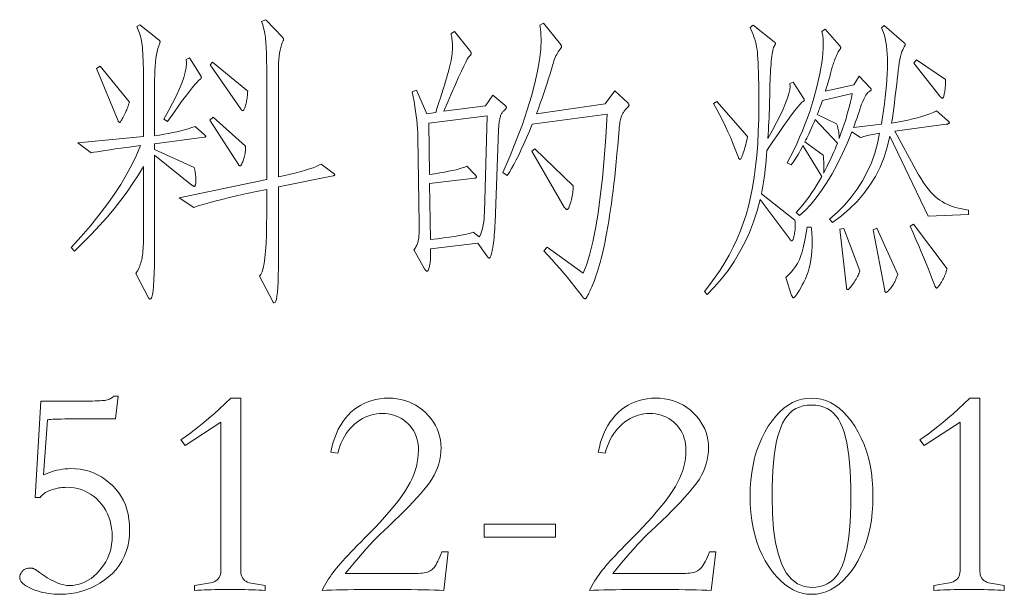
# Model space of a CAD drawing. Extents: x 0 to 1189, y 0 to 841.
# Tile 42 of 129: x 134 to 151, y 70 to 80. Entities that reach past the tile are written whole.
import ezdxf

# ---------------------------------------------------------------- set-up
doc = ezdxf.new("R2010")
doc.units = 0

msp = doc.modelspace()

# ---------------------------------------------------------------- linework, layer by layer
at = {"color": 7, "lineweight": 13}
for points in [[(139.271, 77.233), (138.31, 77.038), (138.31, 75.755), (138.309, 75.612), (138.307, 75.485), (138.303, 75.373), (138.298, 75.275), (138.291, 75.193), (138.283, 75.125), (138.274, 75.073), (138.263, 75.035), (138.25, 75.013), (138.236, 75.005), (138.234, 75.006), (138.232, 75.006), (138.229, 75.008), (138.227, 75.009), (138.224, 75.012), (138.221, 75.015), (138.219, 75.018), (138.216, 75.022), (138.213, 75.027), (138.21, 75.032), (137.977, 75.475), (138.001, 75.503), (138.023, 75.549), (138.042, 75.613), (138.058, 75.695), (138.072, 75.794), (138.084, 75.912), (138.093, 76.048), (138.099, 76.201), (138.103, 76.373), (138.104, 76.563), (138.104, 76.995), (137.924, 76.957), (137.756, 76.92), (137.599, 76.885), (137.454, 76.851), (137.32, 76.819), (137.198, 76.788), (137.088, 76.758), (136.989, 76.73), (136.902, 76.704), (136.827, 76.679), (136.573, 76.848), (138.104, 77.17), (138.104, 79.07), (138.104, 79.145), (138.103, 79.216), (138.102, 79.282), (138.101, 79.344), (138.099, 79.401), (138.097, 79.455), (138.095, 79.504), (138.092, 79.548), (138.089, 79.588), (138.086, 79.624), (138.082, 79.658), (138.077, 79.691), (138.071, 79.723), (138.065, 79.755), (138.059, 79.787), (138.051, 79.818), (138.043, 79.848), (138.034, 79.878), (138.025, 79.907), (138.014, 79.936), (138.088, 79.968), (138.379, 79.661), (138.383, 79.657), (138.386, 79.653), (138.389, 79.649), (138.392, 79.646), (138.394, 79.642), (138.396, 79.639), (138.398, 79.636), (138.399, 79.633), (138.4, 79.63), (138.4, 79.627), (138.4, 79.624), (138.4, 79.622), (138.399, 79.619), (138.399, 79.616), (138.398, 79.613), (138.398, 79.61), (138.397, 79.607), (138.396, 79.604), (138.395, 79.601), (138.394, 79.598), (138.378, 79.563), (138.364, 79.525), (138.351, 79.482), (138.34, 79.435), (138.331, 79.384), (138.323, 79.329), (138.318, 79.271), (138.313, 79.208), (138.311, 79.141), (138.31, 79.07), (138.31, 77.212), (138.421, 77.236), (138.524, 77.26), (138.619, 77.283), (138.706, 77.307), (138.785, 77.329), (138.856, 77.352), (138.919, 77.374), (138.974, 77.396), (139.021, 77.418), (139.06, 77.439), (139.271, 77.281), (139.276, 77.276), (139.28, 77.273), (139.284, 77.269), (139.288, 77.265), (139.291, 77.262), (139.293, 77.259), (139.295, 77.256), (139.296, 77.254), (139.297, 77.251), (139.297, 77.249), (139.297, 77.247), (139.296, 77.245), (139.295, 77.243), (139.293, 77.241), (139.291, 77.24), (139.288, 77.238), (139.284, 77.237), (139.28, 77.235), (139.276, 77.234)], [(144.434, 78.511), (144.438, 78.506), (144.441, 78.502), (144.444, 78.498), (144.447, 78.494), (144.449, 78.49), (144.451, 78.486), (144.453, 78.482), (144.454, 78.478), (144.455, 78.475), (144.455, 78.471), (144.454, 78.467), (144.453, 78.463), (144.45, 78.457), (144.447, 78.452), (144.443, 78.446), (144.438, 78.439), (144.431, 78.432), (144.424, 78.425), (144.416, 78.416), (144.407, 78.408), (144.398, 78.398), (144.389, 78.389), (144.38, 78.378), (144.372, 78.367), (144.364, 78.356), (144.356, 78.344), (144.348, 78.332), (144.341, 78.319), (144.335, 78.305), (144.328, 78.291), (144.322, 78.276), (144.316, 78.259), (144.31, 78.24), (144.305, 78.219), (144.3, 78.196), (144.296, 78.171), (144.291, 78.144), (144.288, 78.115), (144.284, 78.084), (144.281, 78.051), (144.269, 77.901), (144.257, 77.756), (144.244, 77.615), (144.231, 77.478), (144.218, 77.345), (144.204, 77.217), (144.19, 77.093), (144.176, 76.974), (144.161, 76.858), (144.146, 76.747), (144.131, 76.641), (144.115, 76.537), (144.099, 76.438), (144.083, 76.343), (144.067, 76.251), (144.05, 76.163), (144.034, 76.079), (144.017, 75.999), (144, 75.923), (143.982, 75.85), (143.965, 75.781), (143.948, 75.716), (143.931, 75.654), (143.914, 75.595), (143.897, 75.54), (143.881, 75.489), (143.864, 75.441), (143.848, 75.397), (143.832, 75.357), (143.816, 75.319), (143.801, 75.285), (143.787, 75.254), (143.774, 75.226), (143.762, 75.201), (143.752, 75.179), (143.743, 75.159), (143.735, 75.143), (143.728, 75.129), (143.723, 75.119), (143.718, 75.111), (143.715, 75.105), (143.711, 75.099), (143.707, 75.095), (143.704, 75.091), (143.7, 75.087), (143.696, 75.084), (143.692, 75.082), (143.689, 75.08), (143.685, 75.079), (143.681, 75.079), (143.678, 75.08), (143.673, 75.081), (143.669, 75.083), (143.664, 75.086), (143.66, 75.09), (143.654, 75.094), (143.649, 75.1), (143.643, 75.106), (143.637, 75.113), (143.631, 75.121), (143.569, 75.204), (143.506, 75.287), (143.442, 75.368), (143.377, 75.449), (143.311, 75.529), (143.243, 75.609), (143.174, 75.687), (143.104, 75.765), (143.033, 75.842), (142.961, 75.919), (143.019, 75.982), (143.652, 75.528), (143.713, 75.682), (143.769, 75.864), (143.821, 76.074), (143.869, 76.311), (143.912, 76.576), (143.952, 76.868), (143.988, 77.189), (144.019, 77.536), (144.046, 77.912), (144.069, 78.315), (142.76, 78.136), (142.709, 78.014), (142.66, 77.899), (142.612, 77.791), (142.566, 77.691), (142.521, 77.597), (142.478, 77.511), (142.437, 77.432), (142.397, 77.36), (142.359, 77.296), (142.322, 77.238), (142.243, 77.291), (142.37, 77.585), (142.484, 77.866), (142.585, 78.133), (142.672, 78.387), (142.746, 78.627), (142.806, 78.853), (142.853, 79.066), (142.886, 79.266), (142.907, 79.452), (142.913, 79.624), (142.913, 79.653), (142.912, 79.68), (142.911, 79.707), (142.91, 79.733), (142.908, 79.758), (142.906, 79.782), (142.903, 79.806), (142.9, 79.829), (142.896, 79.851), (142.892, 79.873), (142.956, 79.904), (143.251, 79.54), (143.255, 79.535), (143.259, 79.53), (143.262, 79.525), (143.265, 79.521), (143.267, 79.516), (143.269, 79.512), (143.27, 79.508), (143.271, 79.504), (143.272, 79.501), (143.272, 79.498), (143.272, 79.494), (143.271, 79.491), (143.27, 79.487), (143.268, 79.483), (143.266, 79.478), (143.263, 79.473), (143.259, 79.468), (143.255, 79.462), (143.251, 79.456), (143.246, 79.45), (143.23, 79.429), (143.215, 79.407), (143.201, 79.384), (143.188, 79.359), (143.175, 79.333), (143.162, 79.305), (143.151, 79.276), (143.139, 79.246), (143.129, 79.214), (143.119, 79.181), (143.095, 79.101), (143.071, 79.02), (143.045, 78.937), (143.018, 78.853), (142.99, 78.768), (142.961, 78.681), (142.931, 78.593), (142.9, 78.504), (142.867, 78.413), (142.834, 78.321), (144.038, 78.495), (144.207, 78.722)], [(137.017, 77.951), (137.021, 77.947), (137.024, 77.943), (137.027, 77.939), (137.03, 77.936), (137.032, 77.933), (137.034, 77.93), (137.036, 77.928), (137.037, 77.926), (137.038, 77.924), (137.038, 77.922), (137.037, 77.92), (137.037, 77.919), (137.035, 77.917), (137.033, 77.916), (137.031, 77.915), (137.028, 77.913), (137.025, 77.912), (137.021, 77.911), (137.016, 77.91), (137.011, 77.909), (136.14, 77.793), (136.14, 77.692), (136.832, 77.376), (136.838, 77.353), (136.843, 77.331), (136.848, 77.309), (136.852, 77.287), (136.856, 77.265), (136.858, 77.243), (136.861, 77.222), (136.862, 77.2), (136.863, 77.178), (136.863, 77.156), (136.863, 77.136), (136.862, 77.118), (136.861, 77.101), (136.858, 77.087), (136.856, 77.075), (136.852, 77.066), (136.848, 77.058), (136.843, 77.053), (136.838, 77.049), (136.832, 77.048), (136.83, 77.048), (136.827, 77.049), (136.825, 77.05), (136.822, 77.051), (136.819, 77.052), (136.815, 77.054), (136.812, 77.056), (136.808, 77.058), (136.804, 77.061), (136.8, 77.064), (136.14, 77.592), (136.14, 75.998), (136.139, 75.821), (136.137, 75.663), (136.133, 75.524), (136.128, 75.403), (136.12, 75.301), (136.112, 75.217), (136.101, 75.152), (136.09, 75.106), (136.076, 75.078), (136.061, 75.069), (136.059, 75.069), (136.057, 75.07), (136.054, 75.071), (136.052, 75.073), (136.049, 75.075), (136.047, 75.078), (136.044, 75.082), (136.041, 75.086), (136.038, 75.09), (136.035, 75.095), (135.813, 75.523), (135.828, 75.548), (135.843, 75.574), (135.856, 75.599), (135.868, 75.625), (135.879, 75.651), (135.889, 75.678), (135.898, 75.704), (135.906, 75.73), (135.913, 75.757), (135.919, 75.784), (135.924, 75.812), (135.928, 75.844), (135.932, 75.879), (135.935, 75.917), (135.938, 75.957), (135.941, 76.002), (135.943, 76.049), (135.944, 76.099), (135.945, 76.152), (135.945, 76.209), (135.945, 77.397), (135.857, 77.249), (135.761, 77.101), (135.659, 76.953), (135.549, 76.805), (135.432, 76.656), (135.307, 76.508), (135.175, 76.359), (135.036, 76.211), (134.89, 76.062), (134.736, 75.913), (134.678, 75.977), (134.852, 76.167), (135.014, 76.355), (135.164, 76.541), (135.303, 76.723), (135.43, 76.903), (135.546, 77.08), (135.65, 77.254), (135.742, 77.426), (135.823, 77.595), (135.892, 77.761), (135.769, 77.745), (135.655, 77.731), (135.548, 77.716), (135.45, 77.703), (135.359, 77.69), (135.276, 77.677), (135.202, 77.666), (135.135, 77.655), (135.077, 77.644), (135.026, 77.634), (134.794, 77.808), (135.945, 77.919), (135.945, 78.859), (135.945, 78.95), (135.944, 79.036), (135.943, 79.116), (135.941, 79.19), (135.939, 79.26), (135.936, 79.323), (135.933, 79.381), (135.93, 79.433), (135.926, 79.48), (135.921, 79.521), (135.916, 79.559), (135.91, 79.596), (135.903, 79.632), (135.895, 79.666), (135.886, 79.699), (135.877, 79.731), (135.866, 79.761), (135.854, 79.791), (135.842, 79.819), (135.829, 79.846), (135.882, 79.878), (136.219, 79.609), (136.222, 79.606), (136.225, 79.604), (136.228, 79.602), (136.23, 79.6), (136.231, 79.597), (136.233, 79.595), (136.234, 79.593), (136.235, 79.59), (136.235, 79.587), (136.235, 79.585), (136.235, 79.582), (136.235, 79.579), (136.235, 79.577), (136.234, 79.574), (136.234, 79.571), (136.233, 79.568), (136.233, 79.565), (136.232, 79.562), (136.231, 79.559), (136.23, 79.556), (136.213, 79.512), (136.198, 79.464), (136.184, 79.411), (136.173, 79.354), (136.163, 79.292), (136.155, 79.225), (136.148, 79.154), (136.144, 79.078), (136.141, 78.997), (136.14, 78.912), (136.14, 77.935), (136.224, 77.947), (136.305, 77.96), (136.384, 77.974), (136.459, 77.989), (136.531, 78.005), (136.6, 78.022), (136.666, 78.04), (136.73, 78.058), (136.79, 78.078), (136.848, 78.099)], [(142.069, 78.643), (142.28, 78.468), (142.285, 78.464), (142.289, 78.46), (142.293, 78.456), (142.297, 78.452), (142.3, 78.448), (142.302, 78.444), (142.304, 78.44), (142.305, 78.436), (142.306, 78.432), (142.306, 78.429), (142.306, 78.425), (142.304, 78.421), (142.302, 78.416), (142.299, 78.411), (142.295, 78.406), (142.29, 78.4), (142.284, 78.394), (142.277, 78.387), (142.27, 78.381), (142.261, 78.373), (142.253, 78.365), (142.244, 78.357), (142.237, 78.347), (142.229, 78.337), (142.222, 78.326), (142.216, 78.314), (142.21, 78.301), (142.205, 78.287), (142.2, 78.273), (142.195, 78.257), (142.191, 78.241), (142.188, 78.223), (142.184, 78.204), (142.181, 78.184), (142.178, 78.162), (142.176, 78.139), (142.174, 78.115), (142.172, 78.09), (142.17, 78.063), (142.169, 78.035), (142.106, 76.415), (142.103, 76.355), (142.101, 76.298), (142.097, 76.244), (142.094, 76.193), (142.09, 76.146), (142.085, 76.101), (142.08, 76.059), (142.075, 76.019), (142.069, 75.983), (142.063, 75.95), (142.057, 75.92), (142.051, 75.893), (142.045, 75.869), (142.04, 75.849), (142.034, 75.831), (142.029, 75.817), (142.024, 75.806), (142.019, 75.798), (142.015, 75.793), (142.011, 75.792), (142.006, 75.792), (142.002, 75.793), (141.997, 75.795), (141.993, 75.798), (141.988, 75.801), (141.983, 75.805), (141.978, 75.81), (141.973, 75.815), (141.968, 75.822), (141.963, 75.829), (141.805, 76.051), (140.976, 75.955), (140.977, 75.917), (140.977, 75.881), (140.977, 75.847), (140.976, 75.814), (140.975, 75.784), (140.973, 75.755), (140.97, 75.729), (140.967, 75.704), (140.964, 75.681), (140.96, 75.66), (140.956, 75.641), (140.952, 75.624), (140.947, 75.609), (140.943, 75.596), (140.939, 75.585), (140.935, 75.576), (140.93, 75.569), (140.926, 75.564), (140.922, 75.561), (140.918, 75.56), (140.914, 75.56), (140.909, 75.561), (140.905, 75.563), (140.9, 75.566), (140.895, 75.57), (140.891, 75.575), (140.886, 75.58), (140.881, 75.587), (140.876, 75.594), (140.87, 75.602), (140.686, 75.934), (140.697, 75.95), (140.707, 75.966), (140.717, 75.982), (140.726, 75.999), (140.734, 76.015), (140.741, 76.031), (140.747, 76.048), (140.753, 76.064), (140.758, 76.081), (140.762, 76.098), (140.766, 76.116), (140.769, 76.137), (140.771, 76.16), (140.773, 76.186), (140.775, 76.214), (140.776, 76.245), (140.776, 76.278), (140.776, 76.314), (140.776, 76.353), (140.775, 76.394), (140.754, 77.914), (140.751, 77.985), (140.747, 78.057), (140.741, 78.132), (140.733, 78.208), (140.724, 78.286), (140.713, 78.366), (140.701, 78.448), (140.687, 78.532), (140.671, 78.618), (140.654, 78.706), (140.728, 78.732), (140.913, 78.321), (141.066, 78.342), (141.095, 78.431), (141.124, 78.516), (141.15, 78.597), (141.175, 78.674), (141.198, 78.748), (141.22, 78.818), (141.24, 78.884), (141.258, 78.946), (141.275, 79.005), (141.29, 79.06), (141.304, 79.111), (141.316, 79.16), (141.326, 79.207), (141.336, 79.252), (141.343, 79.294), (141.35, 79.334), (141.355, 79.371), (141.358, 79.406), (141.361, 79.438), (141.361, 79.469), (141.361, 79.497), (141.36, 79.525), (141.359, 79.553), (141.357, 79.579), (141.355, 79.605), (141.352, 79.631), (141.348, 79.655), (141.344, 79.679), (141.34, 79.702), (141.335, 79.725), (141.398, 79.762), (141.657, 79.434), (141.663, 79.427), (141.668, 79.42), (141.673, 79.414), (141.677, 79.407), (141.681, 79.401), (141.683, 79.396), (141.686, 79.39), (141.687, 79.385), (141.688, 79.381), (141.689, 79.376), (141.688, 79.372), (141.687, 79.368), (141.686, 79.363), (141.683, 79.359), (141.681, 79.354), (141.677, 79.349), (141.673, 79.344), (141.668, 79.339), (141.663, 79.334), (141.657, 79.329), (141.642, 79.311), (141.62, 79.275), (141.592, 79.222), (141.557, 79.151), (141.516, 79.064), (141.467, 78.958), (141.413, 78.835), (141.351, 78.695), (141.283, 78.538), (141.208, 78.363), (141.942, 78.458)], [(147.511, 78.595), (147.514, 78.591), (147.517, 78.587), (147.519, 78.583), (147.521, 78.579), (147.523, 78.576), (147.525, 78.573), (147.526, 78.569), (147.527, 78.566), (147.527, 78.563), (147.527, 78.561), (147.527, 78.558), (147.526, 78.556), (147.525, 78.553), (147.524, 78.551), (147.522, 78.548), (147.52, 78.546), (147.517, 78.544), (147.514, 78.541), (147.51, 78.539), (147.506, 78.537), (147.484, 78.52), (147.452, 78.487), (147.411, 78.44), (147.362, 78.376), (147.303, 78.298), (147.235, 78.204), (147.158, 78.095), (147.072, 77.971), (146.977, 77.831), (146.873, 77.676), (146.866, 77.592), (146.859, 77.509), (146.851, 77.428), (146.842, 77.35), (146.833, 77.273), (146.823, 77.198), (146.813, 77.124), (146.802, 77.053), (146.79, 76.984), (146.778, 76.916), (147.363, 76.457), (147.365, 76.424), (147.366, 76.392), (147.367, 76.362), (147.366, 76.333), (147.365, 76.306), (147.364, 76.28), (147.361, 76.255), (147.358, 76.232), (147.355, 76.211), (147.35, 76.19), (147.346, 76.172), (147.341, 76.155), (147.337, 76.141), (147.333, 76.128), (147.329, 76.117), (147.325, 76.108), (147.321, 76.102), (147.317, 76.097), (147.314, 76.094), (147.311, 76.093), (147.308, 76.093), (147.304, 76.094), (147.301, 76.095), (147.298, 76.096), (147.295, 76.098), (147.292, 76.1), (147.289, 76.103), (147.285, 76.106), (147.282, 76.11), (147.279, 76.114), (146.756, 76.816), (146.701, 76.617), (146.636, 76.425), (146.564, 76.241), (146.483, 76.063), (146.393, 75.893), (146.296, 75.731), (146.19, 75.575), (146.076, 75.427), (145.953, 75.287), (145.822, 75.153), (145.775, 75.206), (145.873, 75.329), (145.966, 75.454), (146.053, 75.582), (146.135, 75.712), (146.211, 75.845), (146.281, 75.98), (146.346, 76.118), (146.405, 76.258), (146.458, 76.401), (146.506, 76.547), (146.548, 76.698), (146.586, 76.858), (146.62, 77.027), (146.649, 77.206), (146.674, 77.393), (146.694, 77.589), (146.71, 77.794), (146.721, 78.008), (146.728, 78.231), (146.73, 78.463), (146.73, 78.598), (146.729, 78.723), (146.728, 78.84), (146.726, 78.947), (146.723, 79.045), (146.721, 79.134), (146.717, 79.214), (146.713, 79.284), (146.709, 79.345), (146.704, 79.397), (146.698, 79.445), (146.69, 79.491), (146.681, 79.536), (146.671, 79.581), (146.659, 79.624), (146.645, 79.667), (146.63, 79.709), (146.614, 79.75), (146.596, 79.791), (146.577, 79.83), (146.63, 79.873), (146.999, 79.582), (147.003, 79.579), (147.007, 79.576), (147.01, 79.573), (147.013, 79.57), (147.015, 79.566), (147.017, 79.563), (147.018, 79.56), (147.02, 79.557), (147.02, 79.554), (147.02, 79.551), (147.02, 79.547), (147.02, 79.544), (147.019, 79.541), (147.019, 79.539), (147.018, 79.536), (147.017, 79.533), (147.015, 79.531), (147.014, 79.529), (147.012, 79.526), (147.01, 79.524), (147.003, 79.513), (146.996, 79.498), (146.989, 79.479), (146.982, 79.456), (146.976, 79.429), (146.97, 79.399), (146.965, 79.364), (146.959, 79.326), (146.954, 79.285), (146.949, 79.239), (146.945, 79.19), (146.94, 79.138), (146.937, 79.084), (146.933, 79.027), (146.93, 78.967), (146.927, 78.904), (146.925, 78.838), (146.923, 78.769), (146.921, 78.698), (146.92, 78.624), (146.919, 78.549), (146.917, 78.474), (146.915, 78.399), (146.912, 78.325), (146.91, 78.251), (146.906, 78.178), (146.902, 78.105), (146.898, 78.032), (146.893, 77.96), (146.888, 77.888), (146.969, 78.032), (147.041, 78.166), (147.103, 78.289), (147.155, 78.401), (147.199, 78.503), (147.232, 78.593), (147.257, 78.673), (147.272, 78.742), (147.278, 78.801), (147.274, 78.848), (147.332, 78.875)], [(150.404, 76.552), (149.697, 76.526), (149.026, 77.925), (148.981, 77.737), (148.924, 77.557), (148.854, 77.385), (148.772, 77.222), (148.678, 77.067), (148.572, 76.92), (148.453, 76.781), (148.322, 76.651), (148.179, 76.529), (148.023, 76.415), (147.971, 76.473), (148.109, 76.595), (148.235, 76.724), (148.351, 76.859), (148.455, 77), (148.549, 77.147), (148.631, 77.301), (148.702, 77.461), (148.761, 77.627), (148.81, 77.799), (148.847, 77.977), (148.806, 77.971), (148.766, 77.964), (148.728, 77.957), (148.692, 77.95), (148.658, 77.943), (148.626, 77.936), (148.595, 77.928), (148.566, 77.92), (148.54, 77.912), (148.514, 77.903), (148.361, 78.004), (148.277, 77.801), (148.191, 77.611), (148.103, 77.433), (148.014, 77.267), (147.923, 77.114), (147.83, 76.974), (147.736, 76.846), (147.64, 76.73), (147.542, 76.627), (147.443, 76.536), (147.385, 76.589), (147.432, 76.641), (147.479, 76.695), (147.525, 76.752), (147.57, 76.812), (147.616, 76.874), (147.66, 76.939), (147.704, 77.006), (147.748, 77.076), (147.791, 77.148), (147.833, 77.222), (147.501, 77.761), (147.481, 77.72), (147.46, 77.682), (147.44, 77.644), (147.42, 77.608), (147.399, 77.574), (147.378, 77.54), (147.358, 77.509), (147.337, 77.479), (147.316, 77.45), (147.295, 77.423), (147.226, 77.46), (147.285, 77.571), (147.341, 77.683), (147.395, 77.795), (147.445, 77.907), (147.493, 78.02), (147.539, 78.134), (147.582, 78.248), (147.622, 78.362), (147.659, 78.477), (147.693, 78.592), (147.725, 78.706), (147.753, 78.815), (147.778, 78.92), (147.8, 79.021), (147.818, 79.118), (147.833, 79.211), (147.845, 79.299), (147.853, 79.384), (147.858, 79.464), (147.86, 79.54), (147.859, 79.568), (147.859, 79.594), (147.857, 79.62), (147.855, 79.644), (147.853, 79.667), (147.85, 79.688), (147.847, 79.708), (147.843, 79.727), (147.838, 79.745), (147.833, 79.762), (147.891, 79.799), (148.14, 79.519), (148.145, 79.514), (148.149, 79.509), (148.153, 79.504), (148.156, 79.499), (148.159, 79.495), (148.162, 79.491), (148.164, 79.487), (148.165, 79.483), (148.166, 79.48), (148.166, 79.477), (148.166, 79.473), (148.165, 79.47), (148.164, 79.467), (148.163, 79.463), (148.161, 79.459), (148.158, 79.456), (148.156, 79.452), (148.152, 79.448), (148.149, 79.444), (148.145, 79.44), (148.14, 79.434), (148.135, 79.427), (148.13, 79.418), (148.123, 79.407), (148.116, 79.393), (148.109, 79.378), (148.101, 79.361), (148.092, 79.342), (148.083, 79.32), (148.074, 79.297), (148.064, 79.273), (148.055, 79.249), (148.046, 79.226), (148.038, 79.203), (148.03, 79.18), (148.023, 79.158), (148.016, 79.136), (148.01, 79.115), (148.005, 79.094), (148, 79.073), (147.994, 79.051), (147.988, 79.026), (147.98, 78.997), (147.972, 78.966), (147.962, 78.932), (147.951, 78.895), (147.939, 78.855), (147.926, 78.812), (147.912, 78.766), (147.897, 78.716), (148.398, 78.827), (148.488, 78.98), (148.683, 78.775), (148.686, 78.771), (148.689, 78.768), (148.691, 78.765), (148.693, 78.762), (148.695, 78.759), (148.697, 78.756), (148.698, 78.752), (148.698, 78.749), (148.699, 78.746), (148.699, 78.743), (148.699, 78.74), (148.698, 78.737), (148.697, 78.734), (148.696, 78.731), (148.694, 78.728), (148.691, 78.726), (148.689, 78.723), (148.686, 78.721), (148.682, 78.719), (148.678, 78.716), (148.66, 78.706), (148.642, 78.691), (148.624, 78.671), (148.605, 78.645), (148.587, 78.613), (148.568, 78.577), (148.55, 78.535), (148.531, 78.488), (148.512, 78.436), (148.493, 78.379), (148.486, 78.352), (148.477, 78.324), (148.468, 78.296), (148.459, 78.267), (148.448, 78.237), (148.437, 78.207), (148.426, 78.176), (148.414, 78.144), (148.401, 78.111), (148.388, 78.078), (148.879, 78.136), (148.899, 78.259), (148.917, 78.379), (148.932, 78.496), (148.946, 78.608), (148.958, 78.716), (148.967, 78.821), (148.975, 78.922), (148.98, 79.019), (148.983, 79.113), (148.984, 79.202), (148.983, 79.287), (148.98, 79.367), (148.975, 79.442), (148.967, 79.512), (148.958, 79.577), (148.946, 79.637), (148.932, 79.691), (148.917, 79.741), (148.899, 79.786), (148.879, 79.825), (148.926, 79.867), (149.28, 79.561), (149.283, 79.559), (149.285, 79.557), (149.288, 79.554), (149.29, 79.552), (149.292, 79.549), (149.293, 79.547), (149.294, 79.544), (149.295, 79.541), (149.295, 79.538), (149.296, 79.535), (149.295, 79.531), (149.295, 79.528), (149.294, 79.524), (149.293, 79.52), (149.292, 79.516), (149.29, 79.512), (149.288, 79.507), (149.285, 79.503), (149.283, 79.498), (149.28, 79.492), (149.265, 79.47), (149.251, 79.442), (149.238, 79.408), (149.226, 79.368), (149.214, 79.322), (149.203, 79.269), (149.192, 79.211), (149.182, 79.146), (149.172, 79.076), (149.164, 78.999), (149.155, 78.919), (149.146, 78.838), (149.136, 78.756), (149.126, 78.673), (149.116, 78.589), (149.105, 78.504), (149.094, 78.419), (149.083, 78.332), (149.071, 78.245), (149.058, 78.157), (149.158, 78.173), (149.253, 78.191), (149.344, 78.209), (149.43, 78.229), (149.511, 78.249), (149.587, 78.271), (149.659, 78.294), (149.725, 78.317), (149.787, 78.342), (149.845, 78.368), (150.035, 78.204), (150.042, 78.198), (150.048, 78.192), (150.054, 78.187), (150.058, 78.182), (150.062, 78.177), (150.066, 78.173), (150.068, 78.169), (150.07, 78.166), (150.071, 78.162), (150.072, 78.16), (150.071, 78.157), (150.069, 78.154), (150.066, 78.152), (150.062, 78.149), (150.057, 78.147), (150.051, 78.145), (150.043, 78.142), (150.034, 78.14), (150.025, 78.138), (150.014, 78.136), (149.111, 78.014), (149.48, 77.339), (149.525, 77.261), (149.568, 77.189), (149.611, 77.122), (149.654, 77.061), (149.696, 77.005), (149.738, 76.954), (149.779, 76.909), (149.82, 76.869), (149.86, 76.835), (149.9, 76.805), (149.941, 76.78), (149.984, 76.756), (150.029, 76.734), (150.076, 76.714), (150.125, 76.696), (150.177, 76.679), (150.23, 76.665), (150.286, 76.652), (150.344, 76.641), (150.404, 76.631)], [(136.948, 78.986), (136.95, 78.982), (136.952, 78.979), (136.953, 78.976), (136.955, 78.973), (136.956, 78.97), (136.957, 78.967), (136.958, 78.963), (136.958, 78.96), (136.958, 78.957), (136.959, 78.954), (136.958, 78.951), (136.958, 78.948), (136.957, 78.945), (136.956, 78.942), (136.955, 78.939), (136.953, 78.937), (136.951, 78.934), (136.948, 78.932), (136.946, 78.93), (136.943, 78.928), (136.917, 78.907), (136.884, 78.874), (136.844, 78.83), (136.797, 78.773), (136.743, 78.705), (136.682, 78.624), (136.614, 78.532), (136.539, 78.428), (136.457, 78.311), (136.367, 78.183), (136.304, 78.225), (136.385, 78.369), (136.456, 78.504), (136.519, 78.63), (136.572, 78.747), (136.615, 78.856), (136.65, 78.957), (136.675, 79.048), (136.691, 79.131), (136.697, 79.205), (136.695, 79.271), (136.753, 79.297)], [(137.771, 78.716), (137.77, 78.691), (137.768, 78.666), (137.766, 78.642), (137.763, 78.618), (137.76, 78.594), (137.757, 78.571), (137.752, 78.548), (137.748, 78.526), (137.743, 78.503), (137.737, 78.482), (137.731, 78.461), (137.726, 78.443), (137.72, 78.426), (137.714, 78.412), (137.709, 78.4), (137.703, 78.391), (137.698, 78.383), (137.692, 78.378), (137.687, 78.374), (137.682, 78.373), (137.68, 78.374), (137.677, 78.374), (137.675, 78.375), (137.672, 78.377), (137.67, 78.379), (137.667, 78.381), (137.664, 78.384), (137.661, 78.387), (137.658, 78.39), (137.655, 78.394), (137.112, 79.176), (137.154, 79.223)], [(150.003, 78.917), (150.003, 78.89), (150.002, 78.864), (150.001, 78.838), (150, 78.814), (149.998, 78.79), (149.996, 78.768), (149.994, 78.746), (149.991, 78.724), (149.988, 78.704), (149.985, 78.685), (149.981, 78.667), (149.977, 78.651), (149.973, 78.636), (149.97, 78.624), (149.966, 78.613), (149.962, 78.605), (149.959, 78.598), (149.955, 78.594), (149.951, 78.591), (149.948, 78.59), (149.944, 78.59), (149.94, 78.591), (149.936, 78.593), (149.932, 78.596), (149.927, 78.599), (149.923, 78.603), (149.918, 78.608), (149.913, 78.613), (149.908, 78.62), (149.903, 78.627), (149.449, 79.207), (149.491, 79.265)], [(135.697, 78.521), (135.691, 78.501), (135.685, 78.48), (135.678, 78.459), (135.67, 78.437), (135.661, 78.414), (135.652, 78.391), (135.642, 78.368), (135.631, 78.344), (135.619, 78.319), (135.607, 78.294), (135.595, 78.27), (135.584, 78.249), (135.573, 78.229), (135.564, 78.213), (135.556, 78.199), (135.548, 78.188), (135.542, 78.179), (135.536, 78.172), (135.532, 78.169), (135.528, 78.167), (135.525, 78.168), (135.522, 78.168), (135.519, 78.17), (135.516, 78.172), (135.513, 78.174), (135.511, 78.177), (135.508, 78.18), (135.506, 78.184), (135.504, 78.189), (135.502, 78.194), (135.121, 79.112), (135.185, 79.155)], [(146.529, 77.919), (146.529, 77.908), (146.527, 77.893), (146.525, 77.877), (146.521, 77.858), (146.516, 77.837), (146.51, 77.813), (146.504, 77.787), (146.496, 77.759), (146.487, 77.728), (146.477, 77.695), (146.466, 77.662), (146.457, 77.633), (146.448, 77.607), (146.439, 77.585), (146.432, 77.566), (146.425, 77.551), (146.418, 77.539), (146.412, 77.53), (146.407, 77.525), (146.403, 77.523), (146.399, 77.524), (146.395, 77.525), (146.391, 77.526), (146.388, 77.528), (146.384, 77.531), (146.381, 77.535), (146.378, 77.539), (146.376, 77.544), (146.373, 77.549), (146.371, 77.555), (146.34, 77.641), (146.306, 77.728), (146.27, 77.817), (146.231, 77.909), (146.189, 78.002), (146.144, 78.098), (146.097, 78.195), (146.047, 78.295), (145.994, 78.396), (145.938, 78.5), (145.996, 78.537)], [(148.367, 78.674), (147.844, 78.553), (147.833, 78.52), (147.822, 78.489), (147.811, 78.46), (147.802, 78.432), (147.792, 78.406), (147.784, 78.382), (147.776, 78.36), (147.768, 78.34), (147.761, 78.321), (147.754, 78.305), (148.092, 78.146), (148.101, 78.121), (148.109, 78.095), (148.116, 78.07), (148.122, 78.044), (148.128, 78.018), (148.132, 77.992), (148.135, 77.966), (148.138, 77.94), (148.139, 77.914), (148.14, 77.888), (148.17, 77.972), (148.199, 78.054), (148.226, 78.136), (148.252, 78.216), (148.275, 78.295), (148.297, 78.374), (148.317, 78.45), (148.335, 78.526), (148.352, 78.601)], [(137.735, 77.75), (137.734, 77.724), (137.733, 77.699), (137.731, 77.674), (137.729, 77.649), (137.725, 77.625), (137.721, 77.602), (137.716, 77.579), (137.711, 77.556), (137.705, 77.534), (137.698, 77.513), (137.69, 77.493), (137.684, 77.475), (137.677, 77.459), (137.671, 77.445), (137.665, 77.434), (137.66, 77.424), (137.655, 77.417), (137.65, 77.411), (137.646, 77.408), (137.642, 77.407), (137.638, 77.407), (137.635, 77.408), (137.631, 77.409), (137.628, 77.411), (137.624, 77.413), (137.621, 77.415), (137.618, 77.418), (137.614, 77.421), (137.611, 77.424), (137.608, 77.428), (137.106, 78.21), (137.164, 78.262)], [(141.968, 78.284), (140.944, 78.157), (140.96, 77.254), (141.052, 77.268), (141.138, 77.282), (141.219, 77.296), (141.293, 77.311), (141.361, 77.325), (141.424, 77.34), (141.48, 77.355), (141.531, 77.371), (141.576, 77.386), (141.615, 77.402), (141.752, 77.254), (141.758, 77.248), (141.763, 77.242), (141.768, 77.237), (141.772, 77.232), (141.776, 77.227), (141.778, 77.223), (141.781, 77.219), (141.782, 77.215), (141.783, 77.212), (141.784, 77.209), (141.783, 77.207), (141.782, 77.204), (141.78, 77.202), (141.778, 77.2), (141.774, 77.198), (141.77, 77.196), (141.765, 77.195), (141.76, 77.193), (141.754, 77.192), (141.747, 77.191), (140.96, 77.096), (140.976, 76.114), (141.096, 76.128), (141.207, 76.143), (141.307, 76.157), (141.397, 76.17), (141.477, 76.184), (141.547, 76.197), (141.607, 76.21), (141.657, 76.222), (141.696, 76.234), (141.725, 76.246), (141.831, 76.161), (141.846, 76.188), (141.86, 76.218), (141.872, 76.251), (141.883, 76.289), (141.893, 76.33), (141.901, 76.376), (141.908, 76.424), (141.914, 76.477), (141.918, 76.534), (141.921, 76.594)], [(148.108, 77.803), (147.717, 78.22), (147.697, 78.173), (147.678, 78.127), (147.659, 78.083), (147.64, 78.041), (147.622, 78.001), (147.604, 77.963), (147.587, 77.927), (147.57, 77.892), (147.554, 77.86), (147.538, 77.83), (147.86, 77.597), (147.863, 77.557), (147.865, 77.519), (147.867, 77.482), (147.868, 77.448), (147.869, 77.415), (147.869, 77.384), (147.869, 77.356), (147.868, 77.329), (147.867, 77.304), (147.865, 77.281), (147.893, 77.334), (147.92, 77.388), (147.947, 77.441), (147.972, 77.493), (147.997, 77.546), (148.021, 77.598), (148.044, 77.65), (148.066, 77.701), (148.087, 77.752)], [(143.478, 77.054), (143.477, 77.022), (143.475, 76.991), (143.472, 76.961), (143.468, 76.932), (143.464, 76.903), (143.459, 76.875), (143.454, 76.847), (143.448, 76.82), (143.441, 76.794), (143.433, 76.768), (143.426, 76.744), (143.418, 76.723), (143.411, 76.704), (143.404, 76.687), (143.398, 76.673), (143.391, 76.662), (143.386, 76.653), (143.38, 76.647), (143.375, 76.643), (143.37, 76.642), (143.365, 76.642), (143.36, 76.643), (143.355, 76.646), (143.35, 76.649), (143.345, 76.652), (143.34, 76.657), (143.335, 76.662), (143.33, 76.669), (143.325, 76.676), (143.32, 76.684), (142.75, 77.666), (142.802, 77.708)], [(147.649, 76.33), (147.652, 76.304), (147.654, 76.278), (147.657, 76.252), (147.659, 76.226), (147.66, 76.201), (147.662, 76.176), (147.663, 76.151), (147.664, 76.126), (147.664, 76.101), (147.664, 76.077), (147.663, 75.993), (147.659, 75.912), (147.651, 75.834), (147.641, 75.759), (147.628, 75.687), (147.612, 75.618), (147.593, 75.552), (147.572, 75.489), (147.547, 75.429), (147.519, 75.372), (147.491, 75.32), (147.465, 75.272), (147.442, 75.231), (147.42, 75.195), (147.401, 75.164), (147.384, 75.139), (147.369, 75.12), (147.356, 75.106), (147.346, 75.098), (147.337, 75.095), (147.334, 75.095), (147.331, 75.097), (147.328, 75.099), (147.324, 75.102), (147.321, 75.106), (147.318, 75.11), (147.315, 75.116), (147.312, 75.122), (147.309, 75.129), (147.305, 75.137), (147.205, 75.449), (147.241, 75.484), (147.274, 75.519), (147.305, 75.553), (147.334, 75.589), (147.36, 75.624), (147.384, 75.659), (147.406, 75.694), (147.425, 75.729), (147.441, 75.764), (147.456, 75.8), (147.469, 75.837), (147.482, 75.878), (147.494, 75.922), (147.507, 75.97), (147.519, 76.021), (147.53, 76.076), (147.542, 76.134), (147.553, 76.196), (147.564, 76.261), (147.575, 76.33)], [(148.499, 75.57), (148.493, 75.55), (148.486, 75.529), (148.478, 75.509), (148.469, 75.487), (148.458, 75.466), (148.447, 75.444), (148.434, 75.422), (148.421, 75.4), (148.406, 75.377), (148.39, 75.354), (148.375, 75.332), (148.36, 75.312), (148.347, 75.294), (148.335, 75.279), (148.324, 75.267), (148.315, 75.256), (148.307, 75.248), (148.3, 75.242), (148.294, 75.239), (148.29, 75.238), (148.286, 75.238), (148.283, 75.239), (148.28, 75.241), (148.277, 75.243), (148.275, 75.247), (148.273, 75.251), (148.271, 75.256), (148.269, 75.261), (148.267, 75.267), (148.266, 75.275), (148.15, 76.299), (148.219, 76.309)], [(149.164, 75.502), (149.154, 75.475), (149.144, 75.449), (149.133, 75.424), (149.123, 75.4), (149.112, 75.377), (149.1, 75.355), (149.088, 75.334), (149.076, 75.314), (149.063, 75.295), (149.05, 75.277), (149.037, 75.261), (149.026, 75.246), (149.015, 75.233), (149.005, 75.221), (148.995, 75.212), (148.987, 75.204), (148.98, 75.198), (148.973, 75.194), (148.968, 75.191), (148.963, 75.19), (148.959, 75.19), (148.955, 75.191), (148.952, 75.193), (148.949, 75.195), (148.946, 75.198), (148.943, 75.201), (148.941, 75.206), (148.939, 75.21), (148.938, 75.216), (148.937, 75.222), (148.736, 76.288), (148.799, 76.314)], [(150.029, 75.602), (150.022, 75.577), (150.014, 75.552), (150.005, 75.528), (149.996, 75.504), (149.986, 75.48), (149.976, 75.457), (149.965, 75.435), (149.953, 75.413), (149.942, 75.391), (149.929, 75.37), (149.917, 75.349), (149.906, 75.332), (149.895, 75.316), (149.886, 75.302), (149.877, 75.29), (149.869, 75.281), (149.862, 75.273), (149.856, 75.268), (149.851, 75.265), (149.847, 75.264), (149.844, 75.265), (149.84, 75.266), (149.836, 75.269), (149.832, 75.273), (149.828, 75.278), (149.824, 75.285), (149.82, 75.292), (149.816, 75.301), (149.812, 75.311), (149.808, 75.322), (149.775, 75.41), (149.74, 75.502), (149.703, 75.596), (149.663, 75.695), (149.622, 75.796), (149.578, 75.9), (149.532, 76.008), (149.483, 76.119), (149.433, 76.234), (149.38, 76.351), (149.443, 76.383)], [(135.454, 72.973), (134.715, 72.973), (134.636, 72.973), (134.565, 72.972), (134.501, 72.971), (134.445, 72.97), (134.396, 72.969), (134.354, 72.967), (134.32, 72.965), (134.293, 72.963), (134.273, 72.96), (134.261, 72.957), (134.192, 71.991), (134.239, 72.012), (134.286, 72.031), (134.333, 72.047), (134.38, 72.062), (134.427, 72.074), (134.475, 72.084), (134.523, 72.092), (134.571, 72.097), (134.619, 72.101), (134.667, 72.102), (134.753, 72.099), (134.835, 72.09), (134.915, 72.075), (134.993, 72.055), (135.067, 72.028), (135.139, 71.995), (135.209, 71.957), (135.276, 71.913), (135.34, 71.862), (135.401, 71.806), (135.458, 71.745), (135.51, 71.681), (135.555, 71.613), (135.594, 71.541), (135.627, 71.466), (135.654, 71.387), (135.675, 71.304), (135.69, 71.218), (135.699, 71.129), (135.702, 71.035), (135.698, 70.932), (135.687, 70.833), (135.669, 70.739), (135.643, 70.649), (135.609, 70.564), (135.568, 70.483), (135.52, 70.406), (135.464, 70.334), (135.401, 70.267), (135.33, 70.204), (135.254, 70.146), (135.177, 70.095), (135.097, 70.049), (135.016, 70.01), (134.932, 69.976), (134.846, 69.949), (134.758, 69.928), (134.669, 69.913), (134.577, 69.903), (134.483, 69.9), (134.43, 69.901), (134.379, 69.904), (134.328, 69.909), (134.278, 69.915), (134.229, 69.924), (134.181, 69.934), (134.134, 69.946), (134.087, 69.96), (134.042, 69.975), (133.997, 69.993), (133.955, 70.011), (133.917, 70.031), (133.884, 70.05), (133.855, 70.07), (133.831, 70.09), (133.811, 70.11), (133.795, 70.131), (133.784, 70.152), (133.777, 70.174), (133.775, 70.196), (133.776, 70.207), (133.777, 70.217), (133.78, 70.228), (133.783, 70.239), (133.787, 70.25), (133.792, 70.26), (133.799, 70.271), (133.806, 70.282), (133.814, 70.293), (133.823, 70.304), (133.833, 70.315), (133.843, 70.324), (133.855, 70.333), (133.867, 70.34), (133.88, 70.346), (133.893, 70.351), (133.907, 70.355), (133.922, 70.358), (133.938, 70.359), (133.955, 70.36), (133.966, 70.359), (133.977, 70.359), (133.988, 70.357), (133.998, 70.356), (134.008, 70.353), (134.017, 70.35), (134.026, 70.347), (134.034, 70.343), (134.042, 70.338), (134.05, 70.333), (134.122, 70.28), (134.192, 70.233), (134.259, 70.191), (134.323, 70.154), (134.384, 70.123), (134.442, 70.098), (134.497, 70.079), (134.55, 70.065), (134.599, 70.056), (134.646, 70.054), (134.705, 70.056), (134.762, 70.064), (134.818, 70.077), (134.872, 70.095), (134.925, 70.118), (134.976, 70.146), (135.027, 70.179), (135.075, 70.217), (135.123, 70.261), (135.169, 70.31), (135.212, 70.362), (135.251, 70.416), (135.285, 70.472), (135.314, 70.529), (135.339, 70.589), (135.36, 70.65), (135.376, 70.713), (135.387, 70.778), (135.394, 70.845), (135.396, 70.914), (135.394, 70.987), (135.387, 71.057), (135.375, 71.125), (135.359, 71.19), (135.339, 71.253), (135.313, 71.313), (135.283, 71.371), (135.249, 71.426), (135.21, 71.479), (135.166, 71.529), (135.119, 71.576), (135.07, 71.617), (135.019, 71.654), (134.965, 71.686), (134.91, 71.713), (134.852, 71.735), (134.792, 71.752), (134.73, 71.765), (134.665, 71.772), (134.599, 71.775), (134.569, 71.774), (134.54, 71.773), (134.512, 71.77), (134.484, 71.767), (134.456, 71.763), (134.428, 71.757), (134.401, 71.751), (134.374, 71.744), (134.348, 71.736), (134.322, 71.727), (134.296, 71.717), (134.273, 71.707), (134.25, 71.695), (134.23, 71.683), (134.21, 71.67), (134.192, 71.657), (134.175, 71.642), (134.16, 71.627), (134.147, 71.612), (134.134, 71.595), (134.044, 71.595), (134.145, 73.284), (134.72, 73.284), (134.797, 73.284), (134.868, 73.285), (134.934, 73.285), (134.994, 73.286), (135.049, 73.287), (135.098, 73.288), (135.143, 73.289), (135.181, 73.291), (135.215, 73.293), (135.243, 73.295), (135.267, 73.298), (135.291, 73.301), (135.312, 73.306), (135.332, 73.313), (135.351, 73.32), (135.368, 73.328), (135.384, 73.338), (135.398, 73.349), (135.411, 73.361), (135.422, 73.374), (135.502, 73.374)], [(138.078, 69.969), (138.022, 69.972), (137.965, 69.975), (137.907, 69.977), (137.847, 69.979), (137.786, 69.981), (137.724, 69.982), (137.66, 69.983), (137.595, 69.984), (137.528, 69.985), (137.46, 69.985), (137.392, 69.985), (137.326, 69.984), (137.26, 69.983), (137.197, 69.982), (137.134, 69.981), (137.073, 69.979), (137.013, 69.977), (136.955, 69.975), (136.898, 69.972), (136.842, 69.969), (136.842, 70.054), (137.117, 70.101), (137.152, 70.11), (137.183, 70.121), (137.211, 70.135), (137.235, 70.152), (137.255, 70.171), (137.272, 70.193), (137.285, 70.217), (137.294, 70.245), (137.3, 70.274), (137.302, 70.307), (137.302, 72.915), (136.673, 72.508), (136.6, 72.609), (136.674, 72.659), (136.751, 72.714), (136.831, 72.774), (136.915, 72.839), (137.001, 72.91), (137.09, 72.985), (137.182, 73.065), (137.277, 73.151), (137.375, 73.241), (137.476, 73.337), (137.65, 73.337), (137.65, 70.307), (137.652, 70.273), (137.657, 70.241), (137.667, 70.213), (137.68, 70.187), (137.696, 70.164), (137.717, 70.145), (137.741, 70.128), (137.768, 70.114), (137.8, 70.104), (137.835, 70.096), (138.078, 70.054)], [(141.208, 69.969), (141.129, 69.972), (141.043, 69.975), (140.952, 69.977), (140.853, 69.979), (140.749, 69.981), (140.638, 69.982), (140.521, 69.983), (140.397, 69.984), (140.267, 69.985), (140.131, 69.985), (139.998, 69.985), (139.871, 69.984), (139.75, 69.983), (139.635, 69.982), (139.527, 69.981), (139.424, 69.979), (139.328, 69.977), (139.238, 69.975), (139.153, 69.972), (139.075, 69.969), (139.096, 70.01), (139.118, 70.051), (139.14, 70.091), (139.164, 70.13), (139.189, 70.17), (139.215, 70.209), (139.242, 70.247), (139.27, 70.285), (139.299, 70.323), (139.329, 70.36), (139.361, 70.398), (139.397, 70.44), (139.437, 70.484), (139.481, 70.532), (139.528, 70.583), (139.579, 70.637), (139.634, 70.693), (139.692, 70.753), (139.754, 70.816), (139.82, 70.882), (139.915, 70.979), (140.006, 71.073), (140.091, 71.164), (140.17, 71.252), (140.245, 71.337), (140.314, 71.419), (140.378, 71.499), (140.436, 71.575), (140.49, 71.648), (140.538, 71.719), (140.581, 71.788), (140.619, 71.858), (140.653, 71.927), (140.683, 71.997), (140.708, 72.067), (140.728, 72.137), (140.744, 72.207), (140.756, 72.277), (140.762, 72.348), (140.765, 72.419), (140.763, 72.476), (140.757, 72.53), (140.748, 72.583), (140.736, 72.633), (140.719, 72.681), (140.699, 72.727), (140.675, 72.771), (140.648, 72.812), (140.617, 72.851), (140.583, 72.888), (140.545, 72.922), (140.506, 72.953), (140.465, 72.98), (140.423, 73.003), (140.379, 73.023), (140.333, 73.039), (140.285, 73.052), (140.235, 73.061), (140.184, 73.066), (140.131, 73.068), (140.079, 73.066), (140.028, 73.061), (139.977, 73.051), (139.928, 73.039), (139.879, 73.022), (139.832, 73.002), (139.785, 72.979), (139.739, 72.951), (139.695, 72.92), (139.651, 72.886), (139.609, 72.848), (139.57, 72.807), (139.533, 72.763), (139.499, 72.716), (139.467, 72.666), (139.439, 72.613), (139.412, 72.557), (139.389, 72.498), (139.368, 72.436), (139.35, 72.371), (139.229, 72.392), (139.247, 72.48), (139.27, 72.564), (139.296, 72.643), (139.326, 72.719), (139.359, 72.791), (139.396, 72.858), (139.437, 72.922), (139.482, 72.982), (139.53, 73.037), (139.582, 73.089), (139.637, 73.136), (139.695, 73.178), (139.754, 73.216), (139.816, 73.248), (139.88, 73.275), (139.947, 73.297), (140.016, 73.315), (140.087, 73.327), (140.161, 73.335), (140.237, 73.337), (140.313, 73.335), (140.386, 73.327), (140.458, 73.314), (140.527, 73.296), (140.593, 73.273), (140.657, 73.245), (140.719, 73.212), (140.779, 73.173), (140.836, 73.13), (140.891, 73.081), (140.943, 73.029), (140.988, 72.975), (141.029, 72.918), (141.064, 72.86), (141.093, 72.799), (141.118, 72.737), (141.136, 72.672), (141.15, 72.606), (141.158, 72.537), (141.161, 72.466), (141.158, 72.395), (141.151, 72.324), (141.138, 72.255), (141.121, 72.186), (141.098, 72.118), (141.07, 72.051), (141.038, 71.985), (141, 71.92), (140.958, 71.856), (140.91, 71.793), (140.857, 71.729), (140.799, 71.661), (140.736, 71.591), (140.668, 71.517), (140.595, 71.44), (140.517, 71.36), (140.433, 71.277), (140.345, 71.191), (140.251, 71.101), (140.152, 71.009), (140.097, 70.957), (140.039, 70.9), (139.979, 70.838), (139.916, 70.771), (139.85, 70.699), (139.782, 70.622), (139.711, 70.54), (139.637, 70.453), (139.561, 70.361), (139.482, 70.265), (140.722, 70.265), (140.761, 70.265), (140.798, 70.268), (140.832, 70.271), (140.864, 70.276), (140.893, 70.283), (140.92, 70.29), (140.945, 70.3), (140.967, 70.31), (140.987, 70.322), (141.005, 70.336), (141.021, 70.352), (141.038, 70.371), (141.055, 70.394), (141.072, 70.42), (141.089, 70.449), (141.106, 70.481), (141.123, 70.517), (141.141, 70.556), (141.159, 70.599), (141.176, 70.645), (141.287, 70.645)], [(145.896, 69.969), (145.817, 69.972), (145.731, 69.975), (145.639, 69.977), (145.541, 69.979), (145.437, 69.981), (145.326, 69.982), (145.209, 69.983), (145.085, 69.984), (144.955, 69.985), (144.819, 69.985), (144.686, 69.985), (144.559, 69.984), (144.438, 69.983), (144.323, 69.982), (144.215, 69.981), (144.112, 69.979), (144.016, 69.977), (143.925, 69.975), (143.841, 69.972), (143.763, 69.969), (143.784, 70.01), (143.805, 70.051), (143.828, 70.091), (143.852, 70.13), (143.877, 70.17), (143.903, 70.209), (143.929, 70.247), (143.957, 70.285), (143.987, 70.323), (144.017, 70.36), (144.049, 70.398), (144.085, 70.44), (144.125, 70.484), (144.169, 70.532), (144.216, 70.583), (144.267, 70.637), (144.321, 70.693), (144.38, 70.753), (144.442, 70.816), (144.508, 70.882), (144.603, 70.979), (144.693, 71.073), (144.778, 71.164), (144.858, 71.252), (144.933, 71.337), (145.002, 71.419), (145.066, 71.499), (145.124, 71.575), (145.177, 71.648), (145.225, 71.719), (145.269, 71.788), (145.307, 71.858), (145.341, 71.927), (145.371, 71.997), (145.396, 72.067), (145.416, 72.137), (145.432, 72.207), (145.443, 72.277), (145.45, 72.348), (145.452, 72.419), (145.451, 72.476), (145.445, 72.53), (145.436, 72.583), (145.423, 72.633), (145.407, 72.681), (145.387, 72.727), (145.363, 72.771), (145.336, 72.812), (145.305, 72.851), (145.27, 72.888), (145.233, 72.922), (145.194, 72.953), (145.153, 72.98), (145.111, 73.003), (145.066, 73.023), (145.02, 73.039), (144.973, 73.052), (144.923, 73.061), (144.872, 73.066), (144.819, 73.068), (144.767, 73.066), (144.715, 73.061), (144.665, 73.051), (144.615, 73.039), (144.567, 73.022), (144.519, 73.002), (144.473, 72.979), (144.427, 72.951), (144.382, 72.92), (144.339, 72.886), (144.297, 72.848), (144.257, 72.807), (144.221, 72.763), (144.187, 72.716), (144.155, 72.666), (144.126, 72.613), (144.1, 72.557), (144.077, 72.498), (144.056, 72.436), (144.038, 72.371), (143.916, 72.392), (143.935, 72.48), (143.957, 72.564), (143.984, 72.643), (144.013, 72.719), (144.047, 72.791), (144.084, 72.858), (144.125, 72.922), (144.17, 72.982), (144.218, 73.037), (144.27, 73.089), (144.325, 73.136), (144.382, 73.178), (144.442, 73.216), (144.504, 73.248), (144.568, 73.275), (144.635, 73.297), (144.704, 73.315), (144.775, 73.327), (144.849, 73.335), (144.925, 73.337), (145.001, 73.335), (145.074, 73.327), (145.145, 73.314), (145.214, 73.296), (145.281, 73.273), (145.345, 73.245), (145.407, 73.212), (145.467, 73.173), (145.524, 73.13), (145.579, 73.081), (145.63, 73.029), (145.676, 72.975), (145.716, 72.918), (145.751, 72.86), (145.781, 72.799), (145.805, 72.737), (145.824, 72.672), (145.838, 72.606), (145.846, 72.537), (145.848, 72.466), (145.846, 72.395), (145.838, 72.324), (145.826, 72.255), (145.808, 72.186), (145.786, 72.118), (145.758, 72.051), (145.726, 71.985), (145.688, 71.92), (145.645, 71.856), (145.598, 71.793), (145.545, 71.729), (145.487, 71.661), (145.424, 71.591), (145.356, 71.517), (145.283, 71.44), (145.205, 71.36), (145.121, 71.277), (145.033, 71.191), (144.939, 71.101), (144.84, 71.009), (144.785, 70.957), (144.727, 70.9), (144.667, 70.838), (144.604, 70.771), (144.538, 70.699), (144.47, 70.622), (144.399, 70.54), (144.325, 70.453), (144.249, 70.361), (144.17, 70.265), (145.41, 70.265), (145.449, 70.265), (145.486, 70.268), (145.52, 70.271), (145.552, 70.276), (145.581, 70.283), (145.608, 70.29), (145.633, 70.3), (145.655, 70.31), (145.675, 70.322), (145.693, 70.336), (145.709, 70.352), (145.726, 70.371), (145.742, 70.394), (145.759, 70.42), (145.776, 70.449), (145.794, 70.481), (145.811, 70.517), (145.829, 70.556), (145.846, 70.599), (145.864, 70.645), (145.975, 70.645)], [(147.654, 73.337), (147.74, 73.332), (147.824, 73.317), (147.906, 73.293), (147.985, 73.258), (148.062, 73.214), (148.137, 73.159), (148.209, 73.095), (148.279, 73.021), (148.346, 72.937), (148.411, 72.844), (148.472, 72.742), (148.526, 72.636), (148.574, 72.526), (148.616, 72.41), (148.651, 72.29), (148.68, 72.165), (148.702, 72.035), (148.718, 71.9), (148.728, 71.76), (148.731, 71.616), (148.728, 71.473), (148.718, 71.334), (148.702, 71.2), (148.68, 71.071), (148.651, 70.946), (148.616, 70.826), (148.574, 70.711), (148.526, 70.601), (148.472, 70.495), (148.411, 70.394), (148.346, 70.3), (148.279, 70.216), (148.209, 70.142), (148.137, 70.078), (148.062, 70.024), (147.985, 69.979), (147.906, 69.945), (147.824, 69.92), (147.74, 69.905), (147.654, 69.9), (147.57, 69.905), (147.489, 69.92), (147.409, 69.944), (147.331, 69.979), (147.255, 70.023), (147.181, 70.076), (147.109, 70.14), (147.039, 70.213), (146.971, 70.296), (146.904, 70.389), (146.842, 70.489), (146.786, 70.594), (146.737, 70.704), (146.695, 70.82), (146.659, 70.94), (146.629, 71.065), (146.606, 71.195), (146.59, 71.331), (146.58, 71.471), (146.577, 71.616), (146.58, 71.76), (146.59, 71.9), (146.606, 72.035), (146.628, 72.165), (146.657, 72.29), (146.692, 72.41), (146.733, 72.526), (146.781, 72.636), (146.836, 72.742), (146.896, 72.844), (146.961, 72.937), (147.029, 73.021), (147.099, 73.095), (147.171, 73.159), (147.245, 73.214), (147.322, 73.258), (147.402, 73.293), (147.483, 73.317), (147.567, 73.332)], [(147.654, 70.022), (147.73, 70.026), (147.801, 70.037), (147.867, 70.057), (147.928, 70.084), (147.984, 70.119), (148.036, 70.162), (148.083, 70.212), (148.125, 70.27), (148.162, 70.336), (148.195, 70.41), (148.224, 70.492), (148.249, 70.582), (148.272, 70.681), (148.291, 70.789), (148.308, 70.905), (148.321, 71.03), (148.332, 71.164), (148.339, 71.306), (148.344, 71.457), (148.345, 71.616), (148.344, 71.776), (148.339, 71.926), (148.332, 72.069), (148.321, 72.202), (148.308, 72.327), (148.291, 72.444), (148.272, 72.552), (148.249, 72.652), (148.224, 72.743), (148.195, 72.825), (148.162, 72.899), (148.125, 72.966), (148.083, 73.024), (148.036, 73.075), (147.984, 73.118), (147.928, 73.153), (147.867, 73.181), (147.801, 73.2), (147.73, 73.212), (147.654, 73.216), (147.578, 73.212), (147.507, 73.2), (147.441, 73.181), (147.38, 73.153), (147.323, 73.118), (147.272, 73.075), (147.225, 73.024), (147.183, 72.966), (147.145, 72.899), (147.113, 72.825), (147.084, 72.743), (147.059, 72.652), (147.036, 72.552), (147.016, 72.444), (147, 72.327), (146.986, 72.202), (146.976, 72.069), (146.968, 71.926), (146.964, 71.776), (146.962, 71.616), (146.969, 71.313), (146.99, 71.042), (147.025, 70.803), (147.073, 70.596), (147.135, 70.42), (147.211, 70.277), (147.301, 70.165), (147.405, 70.086), (147.522, 70.038)], [(151.032, 69.969), (150.977, 69.972), (150.92, 69.975), (150.862, 69.977), (150.802, 69.979), (150.741, 69.981), (150.678, 69.982), (150.615, 69.983), (150.549, 69.984), (150.483, 69.985), (150.415, 69.985), (150.347, 69.985), (150.28, 69.984), (150.215, 69.983), (150.151, 69.982), (150.089, 69.981), (150.028, 69.979), (149.968, 69.977), (149.91, 69.975), (149.853, 69.972), (149.797, 69.969), (149.797, 70.054), (150.072, 70.101), (150.107, 70.11), (150.138, 70.121), (150.166, 70.135), (150.19, 70.152), (150.21, 70.171), (150.227, 70.193), (150.24, 70.217), (150.249, 70.245), (150.255, 70.274), (150.256, 70.307), (150.256, 72.915), (149.628, 72.508), (149.554, 72.609), (149.629, 72.659), (149.706, 72.714), (149.786, 72.774), (149.869, 72.839), (149.956, 72.91), (150.045, 72.985), (150.137, 73.065), (150.232, 73.151), (150.33, 73.241), (150.431, 73.337), (150.605, 73.337), (150.605, 70.307), (150.607, 70.273), (150.612, 70.241), (150.621, 70.213), (150.634, 70.187), (150.651, 70.164), (150.671, 70.145), (150.695, 70.128), (150.723, 70.114), (150.754, 70.104), (150.79, 70.096), (151.032, 70.054)], [(141.916, 71.13), (143.167, 71.13), (143.167, 70.903), (141.916, 70.903)]]:
    msp.add_lwpolyline(points, close=True, dxfattribs=at)

doc.saveas('drawing.dxf')
